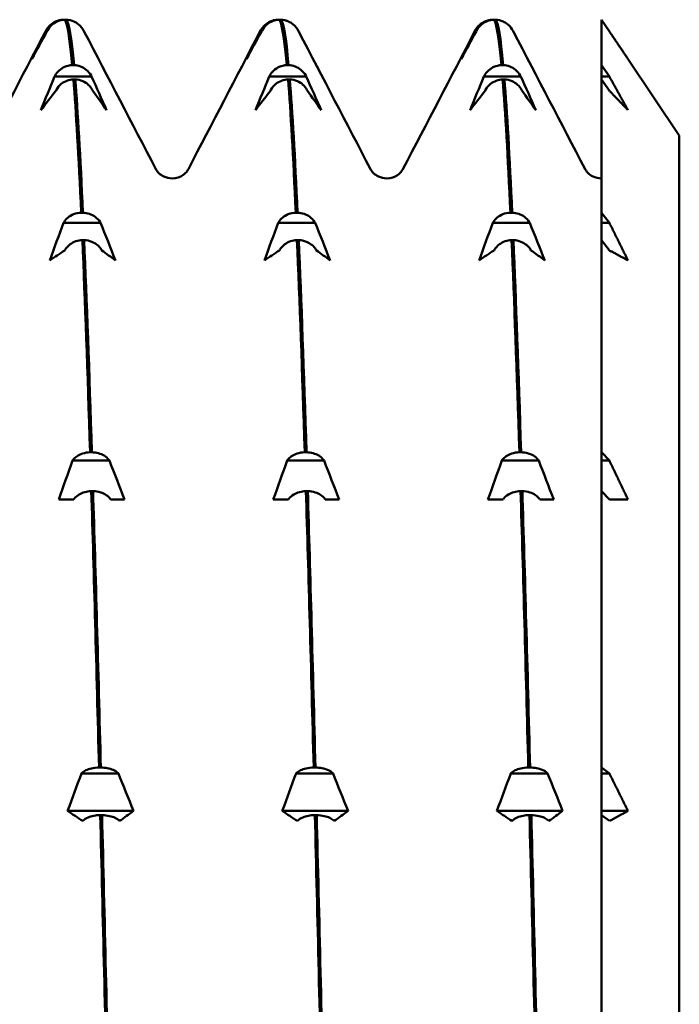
# Model space of a CAD drawing. Header units: millimetres. Extents: x 79 to 341, y 53 to 270.
# Tile 21 of 32: x 176 to 183, y 226 to 237. Entities that reach past the tile are written whole.
import ezdxf

# ---------------------------------------------------------------- set-up
doc = ezdxf.new("R2010")
doc.units = ezdxf.units.MM
doc.layers.add('Видимый контур (ГОСТ)', color=7, linetype='Continuous', lineweight=50)

msp = doc.modelspace()

# ---------------------------------------------------------------- linework, layer by layer
at = {"layer": 'Видимый контур (ГОСТ)'}
for p, q in [((176.284, 236.64), (176.297, 236.64)), ((176.316, 236.64), (176.297, 236.64)), ((178.595, 236.64), (178.608, 236.64)), ((178.628, 236.64), (178.608, 236.64)), ((180.907, 236.64), (180.92, 236.64)), ((180.939, 236.64), (180.92, 236.64)), ((182.165, 236.514), (182.08, 236.64)), ((182.08, 236.64), (182.08, 236.151)), ((176.095, 236.514), (176.1, 236.524)), ((176.108, 236.514), (176.095, 236.514)), ((176.113, 236.524), (176.108, 236.514)), ((178.406, 236.514), (178.411, 236.524)), ((178.419, 236.514), (178.406, 236.514)), ((178.425, 236.524), (178.419, 236.514)), ((180.718, 236.514), (180.723, 236.524)), ((180.731, 236.514), (180.718, 236.514)), ((180.736, 236.524), (180.731, 236.514)), ((182.918, 235.393), (182.365, 236.218)), ((176.38, 236.151), (176.4, 236.151)), ((178.692, 236.151), (178.711, 236.151)), ((181.003, 236.151), (181.022, 236.151)), ((182.08, 236.028), (182.08, 236.151)), ((182.08, 236.151), (182.165, 236.028)), ((176.191, 236.028), (176.196, 236.038)), ((176.589, 236.028), (176.191, 236.028)), ((176.413, 235.998), (176.393, 235.998)), ((176.584, 236.038), (176.589, 236.028)), ((178.503, 236.028), (178.508, 236.038)), ((178.9, 236.028), (178.503, 236.028)), ((178.724, 235.998), (178.705, 235.998)), ((178.895, 236.038), (178.9, 236.028)), ((180.814, 236.028), (180.819, 236.038)), ((181.212, 236.028), (180.814, 236.028)), ((181.036, 235.998), (181.016, 235.998)), ((181.206, 236.038), (181.212, 236.028)), ((182.165, 236.028), (182.08, 236.028)), ((182.08, 235.998), (182.08, 236.028)), ((182.165, 235.875), (182.08, 235.998)), ((182.08, 235.998), (182.08, 234.561)), ((176.21, 235.885), (176.204, 235.875)), ((176.602, 235.875), (176.597, 235.885)), ((178.521, 235.885), (178.516, 235.875)), ((178.913, 235.875), (178.908, 235.885)), ((180.832, 235.885), (180.827, 235.875)), ((181.225, 235.875), (181.219, 235.885)), ((182.918, 235.393), (182.918, 204.643)), ((182.079, 234.931), (182.08, 234.931)), ((176.477, 234.561), (176.496, 234.561)), ((178.788, 234.561), (178.807, 234.561)), ((181.099, 234.561), (181.119, 234.561)), ((182.08, 234.452), (182.08, 234.561)), ((182.08, 234.561), (182.165, 234.452)), ((176.287, 234.452), (176.293, 234.46)), ((176.685, 234.452), (176.287, 234.452)), ((176.68, 234.46), (176.685, 234.452)), ((178.599, 234.452), (178.604, 234.46)), ((178.996, 234.452), (178.599, 234.452)), ((178.991, 234.46), (178.996, 234.452)), ((180.91, 234.452), (180.915, 234.46)), ((181.308, 234.452), (180.91, 234.452)), ((181.303, 234.46), (181.308, 234.452)), ((182.165, 234.452), (182.08, 234.452)), ((182.08, 234.266), (182.08, 234.452)), ((176.306, 234.165), (176.301, 234.156)), ((176.509, 234.266), (176.49, 234.266)), ((176.698, 234.156), (176.693, 234.165)), ((178.617, 234.165), (178.612, 234.156)), ((178.82, 234.266), (178.801, 234.266)), ((179.01, 234.156), (179.004, 234.165)), ((180.929, 234.165), (180.923, 234.156)), ((181.132, 234.266), (181.112, 234.266)), ((181.321, 234.156), (181.316, 234.165)), ((182.165, 234.156), (182.08, 234.266)), ((182.08, 234.266), (182.08, 231.981)), ((176.573, 231.981), (176.592, 231.981)), ((178.884, 231.981), (178.904, 231.981)), ((181.196, 231.981), (181.215, 231.981)), ((182.08, 231.891), (182.08, 231.981)), ((182.08, 231.981), (182.165, 231.891)), ((176.384, 231.891), (176.389, 231.899)), ((176.781, 231.891), (176.384, 231.891)), ((176.776, 231.899), (176.781, 231.891)), ((178.695, 231.891), (178.7, 231.899)), ((179.093, 231.891), (178.695, 231.891)), ((179.088, 231.899), (179.093, 231.891)), ((181.007, 231.891), (181.012, 231.899)), ((181.404, 231.891), (181.007, 231.891)), ((181.399, 231.899), (181.404, 231.891)), ((182.165, 231.891), (182.08, 231.891)), ((182.08, 231.563), (182.08, 231.891)), ((176.605, 231.563), (176.586, 231.563)), ((178.917, 231.563), (178.897, 231.563)), ((181.228, 231.563), (181.209, 231.563)), ((182.165, 231.473), (182.08, 231.563)), ((182.08, 231.563), (182.08, 228.585)), ((176.397, 231.473), (176.235, 231.473)), ((176.402, 231.48), (176.397, 231.473)), ((176.795, 231.473), (176.789, 231.48)), ((176.943, 231.473), (176.795, 231.473)), ((178.708, 231.473), (178.546, 231.473)), ((178.714, 231.48), (178.708, 231.473)), ((179.106, 231.473), (179.101, 231.48)), ((179.255, 231.473), (179.106, 231.473)), ((181.02, 231.473), (180.858, 231.473)), ((181.025, 231.48), (181.02, 231.473)), ((181.417, 231.473), (181.412, 231.48)), ((181.566, 231.473), (181.417, 231.473)), ((176.669, 228.585), (176.689, 228.585)), ((178.981, 228.585), (179, 228.585)), ((181.292, 228.585), (181.311, 228.585)), ((182.08, 228.522), (182.08, 228.585)), ((182.08, 228.585), (182.165, 228.522)), ((176.48, 228.522), (176.485, 228.527)), ((176.878, 228.522), (176.48, 228.522)), ((176.872, 228.527), (176.878, 228.522)), ((178.791, 228.522), (178.797, 228.527)), ((179.189, 228.522), (178.791, 228.522)), ((179.184, 228.527), (179.189, 228.522)), ((181.103, 228.522), (181.108, 228.527)), ((181.5, 228.522), (181.103, 228.522)), ((181.495, 228.527), (181.5, 228.522)), ((182.165, 228.522), (182.08, 228.522)), ((182.08, 228.118), (182.08, 228.522)), ((177.04, 228.118), (176.331, 228.118)), ((179.351, 228.118), (178.643, 228.118)), ((181.662, 228.118), (180.954, 228.118)), ((182.08, 228.073), (182.08, 228.118)), ((182.365, 228.118), (182.08, 228.118)), ((176.498, 228.015), (176.493, 228.01)), ((176.702, 228.073), (176.682, 228.073)), ((176.891, 228.01), (176.886, 228.015)), ((178.81, 228.015), (178.805, 228.01)), ((179.013, 228.073), (178.994, 228.073)), ((179.202, 228.01), (179.197, 228.015)), ((181.121, 228.015), (181.116, 228.01)), ((181.325, 228.073), (181.305, 228.073)), ((181.514, 228.01), (181.508, 228.015)), ((182.165, 228.01), (182.08, 228.073)), ((182.08, 228.073), (182.08, 224.606))]:
    msp.add_line(p, q, dxfattribs=at)
for points, knots in [([(176.1, 236.524), (176.111, 236.545), (176.126, 236.564), (176.16, 236.597), (176.18, 236.611), (176.228, 236.633), (176.256, 236.639), (176.284, 236.64)], [-0.02287204, -0.02287204, -0.02287204, -0.02287204, -0.01567294, -0.01567294, -0.00847425, -0.00847425, 0, 0, 0, 0]), ([(176.297, 236.64), (176.273, 236.64), (176.249, 236.635), (176.205, 236.617), (176.184, 236.605), (176.144, 236.571), (176.126, 236.549), (176.113, 236.524)], [-0.02286575, -0.02286575, -0.02286575, -0.02286575, -0.01566856, -0.01566856, -0.00847177, -0.00847177, 0, 0, 0, 0]), ([(176.444, 236.593), (176.43, 236.604), (176.415, 236.614), (176.372, 236.633), (176.345, 236.639), (176.316, 236.64)], [-0.01387742, -0.01387742, -0.01387742, -0.01387742, -0.00847425, -0.00847425, 0, 0, 0, 0]), ([(178.411, 236.524), (178.423, 236.545), (178.437, 236.564), (178.472, 236.597), (178.492, 236.611), (178.539, 236.633), (178.567, 236.639), (178.595, 236.64)], [-0.02287204, -0.02287204, -0.02287204, -0.02287204, -0.01567294, -0.01567294, -0.00847425, -0.00847425, 0, 0, 0, 0]), ([(178.608, 236.64), (178.584, 236.64), (178.561, 236.635), (178.516, 236.617), (178.495, 236.605), (178.455, 236.571), (178.438, 236.549), (178.425, 236.524)], [-0.02286575, -0.02286575, -0.02286575, -0.02286575, -0.01566856, -0.01566856, -0.00847177, -0.00847177, 0, 0, 0, 0]), ([(178.755, 236.593), (178.741, 236.604), (178.726, 236.614), (178.684, 236.633), (178.656, 236.639), (178.628, 236.64)], [-0.01387742, -0.01387742, -0.01387742, -0.01387742, -0.00847425, -0.00847425, 0, 0, 0, 0]), ([(180.723, 236.524), (180.734, 236.545), (180.748, 236.564), (180.783, 236.597), (180.803, 236.611), (180.851, 236.633), (180.879, 236.639), (180.907, 236.64)], [-0.02287204, -0.02287204, -0.02287204, -0.02287204, -0.01567294, -0.01567294, -0.00847425, -0.00847425, 0, 0, 0, 0]), ([(180.92, 236.64), (180.896, 236.64), (180.872, 236.635), (180.828, 236.617), (180.807, 236.605), (180.767, 236.571), (180.749, 236.549), (180.736, 236.524)], [-0.02286575, -0.02286575, -0.02286575, -0.02286575, -0.01566856, -0.01566856, -0.00847177, -0.00847177, 0, 0, 0, 0]), ([(181.067, 236.593), (181.053, 236.604), (181.037, 236.614), (180.995, 236.633), (180.967, 236.639), (180.939, 236.64)], [-0.01387742, -0.01387742, -0.01387742, -0.01387742, -0.00847425, -0.00847425, 0, 0, 0, 0]), ([(176.444, 236.593), (176.477, 236.566), (176.492, 236.542), (176.505, 236.519), (176.508, 236.515), (176.51, 236.511)], [0, 0, 0, 0, 0.03497996, 0.03497996, 0.04236746, 0.04236746, 0.04236746, 0.04236746]), ([(178.755, 236.593), (178.788, 236.566), (178.803, 236.542), (178.817, 236.519), (178.819, 236.515), (178.821, 236.511)], [0, 0, 0, 0, 0.03497996, 0.03497996, 0.04236746, 0.04236746, 0.04236746, 0.04236746]), ([(181.067, 236.593), (181.099, 236.566), (181.115, 236.542), (181.128, 236.519), (181.13, 236.515), (181.132, 236.511)], [0, 0, 0, 0, 0.03497996, 0.03497996, 0.04236746, 0.04236746, 0.04236746, 0.04236746]), ([(176.196, 236.038), (176.207, 236.059), (176.222, 236.077), (176.257, 236.109), (176.277, 236.122), (176.324, 236.143), (176.352, 236.15), (176.38, 236.151)], [-0.02287204, -0.02287204, -0.02287204, -0.02287204, -0.01567294, -0.01567294, -0.00847425, -0.00847425, 0, 0, 0, 0]), ([(176.4, 236.151), (176.424, 236.15), (176.447, 236.145), (176.492, 236.128), (176.513, 236.116), (176.553, 236.084), (176.57, 236.062), (176.584, 236.038)], [-0.02286575, -0.02286575, -0.02286575, -0.02286575, -0.01566856, -0.01566856, -0.00847177, -0.00847177, 0, 0, 0, 0]), ([(178.508, 236.038), (178.519, 236.059), (178.533, 236.077), (178.568, 236.109), (178.588, 236.122), (178.636, 236.143), (178.663, 236.15), (178.692, 236.151)], [-0.02287204, -0.02287204, -0.02287204, -0.02287204, -0.01567294, -0.01567294, -0.00847425, -0.00847425, 0, 0, 0, 0]), ([(178.711, 236.151), (178.735, 236.15), (178.759, 236.145), (178.803, 236.128), (178.824, 236.116), (178.864, 236.084), (178.882, 236.062), (178.895, 236.038)], [-0.02286575, -0.02286575, -0.02286575, -0.02286575, -0.01566856, -0.01566856, -0.00847177, -0.00847177, 0, 0, 0, 0]), ([(180.819, 236.038), (180.83, 236.059), (180.845, 236.077), (180.88, 236.109), (180.9, 236.122), (180.947, 236.143), (180.975, 236.15), (181.003, 236.151)], [-0.02287204, -0.02287204, -0.02287204, -0.02287204, -0.01567294, -0.01567294, -0.00847425, -0.00847425, 0, 0, 0, 0]), ([(181.022, 236.151), (181.046, 236.15), (181.07, 236.145), (181.115, 236.128), (181.136, 236.116), (181.175, 236.084), (181.193, 236.062), (181.206, 236.038)], [-0.02286575, -0.02286575, -0.02286575, -0.02286575, -0.01566856, -0.01566856, -0.00847177, -0.00847177, 0, 0, 0, 0]), ([(176.393, 235.998), (176.369, 235.997), (176.346, 235.992), (176.301, 235.975), (176.28, 235.963), (176.24, 235.931), (176.223, 235.909), (176.21, 235.885)], [-0.02286575, -0.02286575, -0.02286575, -0.02286575, -0.01566856, -0.01566856, -0.00847177, -0.00847177, 0, 0, 0, 0]), ([(176.597, 235.885), (176.586, 235.905), (176.571, 235.924), (176.536, 235.956), (176.516, 235.969), (176.469, 235.99), (176.441, 235.996), (176.413, 235.998)], [-0.02287204, -0.02287204, -0.02287204, -0.02287204, -0.01567294, -0.01567294, -0.00847425, -0.00847425, 0, 0, 0, 0]), ([(178.705, 235.998), (178.681, 235.997), (178.657, 235.992), (178.612, 235.975), (178.592, 235.963), (178.552, 235.931), (178.534, 235.909), (178.521, 235.885)], [-0.02286575, -0.02286575, -0.02286575, -0.02286575, -0.01566856, -0.01566856, -0.00847177, -0.00847177, 0, 0, 0, 0]), ([(178.908, 235.885), (178.897, 235.905), (178.882, 235.924), (178.848, 235.956), (178.828, 235.969), (178.78, 235.99), (178.752, 235.996), (178.724, 235.998)], [-0.02287204, -0.02287204, -0.02287204, -0.02287204, -0.01567294, -0.01567294, -0.00847425, -0.00847425, 0, 0, 0, 0]), ([(181.016, 235.998), (180.992, 235.997), (180.969, 235.992), (180.924, 235.975), (180.903, 235.963), (180.863, 235.931), (180.845, 235.909), (180.832, 235.885)], [-0.02286575, -0.02286575, -0.02286575, -0.02286575, -0.01566856, -0.01566856, -0.00847177, -0.00847177, 0, 0, 0, 0]), ([(181.219, 235.885), (181.208, 235.905), (181.194, 235.924), (181.159, 235.956), (181.139, 235.969), (181.092, 235.99), (181.064, 235.996), (181.036, 235.998)], [-0.02287204, -0.02287204, -0.02287204, -0.02287204, -0.01567294, -0.01567294, -0.00847425, -0.00847425, 0, 0, 0, 0]), ([(177.281, 235.031), (177.285, 235.024), (177.292, 235.009), (177.327, 234.976), (177.344, 234.962), (177.392, 234.939), (177.424, 234.931), (177.456, 234.931)], [0, 0, 0, 0, 0.03595059, 0.03595059, 0.0548056, 0.0548056, 0.07436259, 0.07436259, 0.07436259, 0.07436259]), ([(177.456, 234.931), (177.502, 234.931), (177.545, 234.948), (177.595, 234.982), (177.608, 234.998), (177.625, 235.019), (177.629, 235.027), (177.631, 235.031)], [0, 0, 0, 0, 0.02780266, 0.02780266, 0.05196062, 0.05196062, 0.07433052, 0.07433052, 0.07433052, 0.07433052]), ([(179.592, 235.031), (179.596, 235.024), (179.603, 235.009), (179.638, 234.976), (179.656, 234.962), (179.704, 234.939), (179.735, 234.931), (179.767, 234.931)], [0, 0, 0, 0, 0.03595059, 0.03595059, 0.0548056, 0.0548056, 0.07436259, 0.07436259, 0.07436259, 0.07436259]), ([(179.767, 234.931), (179.813, 234.931), (179.856, 234.948), (179.906, 234.982), (179.92, 234.998), (179.936, 235.019), (179.94, 235.027), (179.942, 235.031)], [0, 0, 0, 0, 0.02780266, 0.02780266, 0.05196062, 0.05196062, 0.07433052, 0.07433052, 0.07433052, 0.07433052]), ([(181.904, 235.031), (181.908, 235.024), (181.915, 235.009), (181.95, 234.976), (181.967, 234.962), (182.015, 234.939), (182.047, 234.931), (182.079, 234.931)], [0, 0, 0, 0, 0.03595059, 0.03595059, 0.0548056, 0.0548056, 0.07436259, 0.07436259, 0.07436259, 0.07436259]), ([(176.293, 234.46), (176.304, 234.479), (176.318, 234.496), (176.353, 234.524), (176.373, 234.536), (176.421, 234.555), (176.448, 234.56), (176.477, 234.561)], [-0.02287204, -0.02287204, -0.02287204, -0.02287204, -0.01567294, -0.01567294, -0.00847425, -0.00847425, 0, 0, 0, 0]), ([(176.496, 234.561), (176.52, 234.561), (176.544, 234.556), (176.588, 234.541), (176.609, 234.531), (176.649, 234.501), (176.667, 234.482), (176.68, 234.46)], [-0.02286575, -0.02286575, -0.02286575, -0.02286575, -0.01566856, -0.01566856, -0.00847177, -0.00847177, 0, 0, 0, 0]), ([(178.604, 234.46), (178.615, 234.479), (178.63, 234.496), (178.664, 234.524), (178.685, 234.536), (178.732, 234.555), (178.76, 234.56), (178.788, 234.561)], [-0.02287204, -0.02287204, -0.02287204, -0.02287204, -0.01567294, -0.01567294, -0.00847425, -0.00847425, 0, 0, 0, 0]), ([(178.807, 234.561), (178.831, 234.561), (178.855, 234.556), (178.9, 234.541), (178.921, 234.531), (178.96, 234.501), (178.978, 234.482), (178.991, 234.46)], [-0.02286575, -0.02286575, -0.02286575, -0.02286575, -0.01566856, -0.01566856, -0.00847177, -0.00847177, 0, 0, 0, 0]), ([(180.915, 234.46), (180.927, 234.479), (180.941, 234.496), (180.976, 234.524), (180.996, 234.536), (181.043, 234.555), (181.071, 234.56), (181.099, 234.561)], [-0.02287204, -0.02287204, -0.02287204, -0.02287204, -0.01567294, -0.01567294, -0.00847425, -0.00847425, 0, 0, 0, 0]), ([(181.119, 234.561), (181.143, 234.561), (181.166, 234.556), (181.211, 234.541), (181.232, 234.531), (181.272, 234.501), (181.29, 234.482), (181.303, 234.46)], [-0.02286575, -0.02286575, -0.02286575, -0.02286575, -0.01566856, -0.01566856, -0.00847177, -0.00847177, 0, 0, 0, 0]), ([(176.49, 234.266), (176.466, 234.265), (176.442, 234.261), (176.397, 234.246), (176.377, 234.235), (176.337, 234.206), (176.319, 234.186), (176.306, 234.165)], [-0.02286575, -0.02286575, -0.02286575, -0.02286575, -0.01566856, -0.01566856, -0.00847177, -0.00847177, 0, 0, 0, 0]), ([(176.693, 234.165), (176.682, 234.183), (176.667, 234.2), (176.633, 234.228), (176.613, 234.24), (176.565, 234.259), (176.537, 234.265), (176.509, 234.266)], [-0.02287204, -0.02287204, -0.02287204, -0.02287204, -0.01567294, -0.01567294, -0.00847425, -0.00847425, 0, 0, 0, 0]), ([(178.801, 234.266), (178.777, 234.265), (178.753, 234.261), (178.709, 234.246), (178.688, 234.235), (178.648, 234.206), (178.63, 234.186), (178.617, 234.165)], [-0.02286575, -0.02286575, -0.02286575, -0.02286575, -0.01566856, -0.01566856, -0.00847177, -0.00847177, 0, 0, 0, 0]), ([(179.004, 234.165), (178.993, 234.183), (178.979, 234.2), (178.944, 234.228), (178.924, 234.24), (178.876, 234.259), (178.849, 234.265), (178.82, 234.266)], [-0.02287204, -0.02287204, -0.02287204, -0.02287204, -0.01567294, -0.01567294, -0.00847425, -0.00847425, 0, 0, 0, 0]), ([(181.112, 234.266), (181.088, 234.265), (181.065, 234.261), (181.02, 234.246), (180.999, 234.235), (180.959, 234.206), (180.942, 234.186), (180.929, 234.165)], [-0.02286575, -0.02286575, -0.02286575, -0.02286575, -0.01566856, -0.01566856, -0.00847177, -0.00847177, 0, 0, 0, 0]), ([(181.316, 234.165), (181.305, 234.183), (181.29, 234.2), (181.255, 234.228), (181.235, 234.24), (181.188, 234.259), (181.16, 234.265), (181.132, 234.266)], [-0.02287204, -0.02287204, -0.02287204, -0.02287204, -0.01567294, -0.01567294, -0.00847425, -0.00847425, 0, 0, 0, 0]), ([(176.389, 231.899), (176.4, 231.914), (176.415, 231.927), (176.449, 231.951), (176.469, 231.96), (176.517, 231.976), (176.545, 231.98), (176.573, 231.981)], [-0.02287204, -0.02287204, -0.02287204, -0.02287204, -0.01567294, -0.01567294, -0.00847425, -0.00847425, 0, 0, 0, 0]), ([(176.592, 231.981), (176.616, 231.98), (176.64, 231.977), (176.685, 231.965), (176.705, 231.956), (176.745, 231.932), (176.763, 231.916), (176.776, 231.899)], [-0.02286575, -0.02286575, -0.02286575, -0.02286575, -0.01566856, -0.01566856, -0.00847177, -0.00847177, 0, 0, 0, 0]), ([(178.7, 231.899), (178.711, 231.914), (178.726, 231.927), (178.761, 231.951), (178.781, 231.96), (178.828, 231.976), (178.856, 231.98), (178.884, 231.981)], [-0.02287204, -0.02287204, -0.02287204, -0.02287204, -0.01567294, -0.01567294, -0.00847425, -0.00847425, 0, 0, 0, 0]), ([(178.904, 231.981), (178.928, 231.98), (178.951, 231.977), (178.996, 231.965), (179.017, 231.956), (179.057, 231.932), (179.075, 231.916), (179.088, 231.899)], [-0.02286575, -0.02286575, -0.02286575, -0.02286575, -0.01566856, -0.01566856, -0.00847177, -0.00847177, 0, 0, 0, 0]), ([(181.012, 231.899), (181.023, 231.914), (181.037, 231.927), (181.072, 231.951), (181.092, 231.96), (181.14, 231.976), (181.167, 231.98), (181.196, 231.981)], [-0.02287204, -0.02287204, -0.02287204, -0.02287204, -0.01567294, -0.01567294, -0.00847425, -0.00847425, 0, 0, 0, 0]), ([(181.215, 231.981), (181.239, 231.98), (181.263, 231.977), (181.307, 231.965), (181.328, 231.956), (181.368, 231.932), (181.386, 231.916), (181.399, 231.899)], [-0.02286575, -0.02286575, -0.02286575, -0.02286575, -0.01566856, -0.01566856, -0.00847177, -0.00847177, 0, 0, 0, 0]), ([(176.586, 231.563), (176.562, 231.562), (176.538, 231.559), (176.494, 231.546), (176.473, 231.538), (176.433, 231.514), (176.415, 231.498), (176.402, 231.48)], [-0.02286575, -0.02286575, -0.02286575, -0.02286575, -0.01566856, -0.01566856, -0.00847177, -0.00847177, 0, 0, 0, 0]), ([(176.789, 231.48), (176.778, 231.495), (176.764, 231.509), (176.729, 231.532), (176.709, 231.542), (176.661, 231.557), (176.634, 231.562), (176.605, 231.563)], [-0.02287204, -0.02287204, -0.02287204, -0.02287204, -0.01567294, -0.01567294, -0.00847425, -0.00847425, 0, 0, 0, 0]), ([(178.897, 231.563), (178.873, 231.562), (178.85, 231.559), (178.805, 231.546), (178.784, 231.538), (178.744, 231.514), (178.727, 231.498), (178.714, 231.48)], [-0.02286575, -0.02286575, -0.02286575, -0.02286575, -0.01566856, -0.01566856, -0.00847177, -0.00847177, 0, 0, 0, 0]), ([(179.101, 231.48), (179.09, 231.495), (179.075, 231.509), (179.04, 231.532), (179.02, 231.542), (178.973, 231.557), (178.945, 231.562), (178.917, 231.563)], [-0.02287204, -0.02287204, -0.02287204, -0.02287204, -0.01567294, -0.01567294, -0.00847425, -0.00847425, 0, 0, 0, 0]), ([(181.209, 231.563), (181.185, 231.562), (181.161, 231.559), (181.116, 231.546), (181.096, 231.538), (181.056, 231.514), (181.038, 231.498), (181.025, 231.48)], [-0.02286575, -0.02286575, -0.02286575, -0.02286575, -0.01566856, -0.01566856, -0.00847177, -0.00847177, 0, 0, 0, 0]), ([(181.412, 231.48), (181.401, 231.495), (181.386, 231.509), (181.352, 231.532), (181.332, 231.542), (181.284, 231.557), (181.256, 231.562), (181.228, 231.563)], [-0.02287204, -0.02287204, -0.02287204, -0.02287204, -0.01567294, -0.01567294, -0.00847425, -0.00847425, 0, 0, 0, 0]), ([(176.485, 228.527), (176.496, 228.538), (176.511, 228.547), (176.546, 228.564), (176.566, 228.571), (176.613, 228.582), (176.641, 228.585), (176.669, 228.585)], [-0.02287204, -0.02287204, -0.02287204, -0.02287204, -0.01567294, -0.01567294, -0.00847425, -0.00847425, 0, 0, 0, 0]), ([(176.689, 228.585), (176.713, 228.585), (176.736, 228.582), (176.781, 228.574), (176.802, 228.568), (176.842, 228.551), (176.859, 228.54), (176.872, 228.527)], [-0.02286575, -0.02286575, -0.02286575, -0.02286575, -0.01566856, -0.01566856, -0.00847177, -0.00847177, 0, 0, 0, 0]), ([(178.797, 228.527), (178.808, 228.538), (178.822, 228.547), (178.857, 228.564), (178.877, 228.571), (178.925, 228.582), (178.952, 228.585), (178.981, 228.585)], [-0.02287204, -0.02287204, -0.02287204, -0.02287204, -0.01567294, -0.01567294, -0.00847425, -0.00847425, 0, 0, 0, 0]), ([(179, 228.585), (179.024, 228.585), (179.048, 228.582), (179.092, 228.574), (179.113, 228.568), (179.153, 228.551), (179.171, 228.54), (179.184, 228.527)], [-0.02286575, -0.02286575, -0.02286575, -0.02286575, -0.01566856, -0.01566856, -0.00847177, -0.00847177, 0, 0, 0, 0]), ([(181.108, 228.527), (181.119, 228.538), (181.134, 228.547), (181.169, 228.564), (181.189, 228.571), (181.236, 228.582), (181.264, 228.585), (181.292, 228.585)], [-0.02287204, -0.02287204, -0.02287204, -0.02287204, -0.01567294, -0.01567294, -0.00847425, -0.00847425, 0, 0, 0, 0]), ([(181.311, 228.585), (181.335, 228.585), (181.359, 228.582), (181.404, 228.574), (181.425, 228.568), (181.464, 228.551), (181.482, 228.54), (181.495, 228.527)], [-0.02286575, -0.02286575, -0.02286575, -0.02286575, -0.01566856, -0.01566856, -0.00847177, -0.00847177, 0, 0, 0, 0]), ([(176.682, 228.073), (176.658, 228.073), (176.635, 228.07), (176.59, 228.062), (176.569, 228.055), (176.529, 228.039), (176.511, 228.027), (176.498, 228.015)], [-0.02286575, -0.02286575, -0.02286575, -0.02286575, -0.01566856, -0.01566856, -0.00847177, -0.00847177, 0, 0, 0, 0]), ([(176.886, 228.015), (176.875, 228.026), (176.86, 228.035), (176.825, 228.052), (176.805, 228.058), (176.758, 228.069), (176.73, 228.073), (176.702, 228.073)], [-0.02287204, -0.02287204, -0.02287204, -0.02287204, -0.01567294, -0.01567294, -0.00847425, -0.00847425, 0, 0, 0, 0]), ([(178.994, 228.073), (178.97, 228.073), (178.946, 228.07), (178.901, 228.062), (178.881, 228.055), (178.841, 228.039), (178.823, 228.027), (178.81, 228.015)], [-0.02286575, -0.02286575, -0.02286575, -0.02286575, -0.01566856, -0.01566856, -0.00847177, -0.00847177, 0, 0, 0, 0]), ([(179.197, 228.015), (179.186, 228.026), (179.171, 228.035), (179.137, 228.052), (179.117, 228.058), (179.069, 228.069), (179.041, 228.073), (179.013, 228.073)], [-0.02287204, -0.02287204, -0.02287204, -0.02287204, -0.01567294, -0.01567294, -0.00847425, -0.00847425, 0, 0, 0, 0]), ([(181.305, 228.073), (181.281, 228.073), (181.257, 228.07), (181.213, 228.062), (181.192, 228.055), (181.152, 228.039), (181.134, 228.027), (181.121, 228.015)], [-0.02286575, -0.02286575, -0.02286575, -0.02286575, -0.01566856, -0.01566856, -0.00847177, -0.00847177, 0, 0, 0, 0]), ([(181.508, 228.015), (181.497, 228.026), (181.483, 228.035), (181.448, 228.052), (181.428, 228.058), (181.38, 228.069), (181.353, 228.073), (181.325, 228.073)], [-0.02287204, -0.02287204, -0.02287204, -0.02287204, -0.01567294, -0.01567294, -0.00847425, -0.00847425, 0, 0, 0, 0])]:
    msp.add_open_spline(points, degree=3, knots=knots, dxfattribs=at)
for points in [[(176.297, 236.64), (176.325, 236.618), (176.353, 236.453), (176.38, 236.151)], [(176.4, 236.151), (176.372, 236.453), (176.344, 236.618), (176.316, 236.64)], [(178.608, 236.64), (178.636, 236.618), (178.664, 236.453), (178.692, 236.151)], [(178.711, 236.151), (178.683, 236.453), (178.656, 236.618), (178.628, 236.64)], [(180.92, 236.64), (180.948, 236.618), (180.975, 236.453), (181.003, 236.151)], [(181.022, 236.151), (180.995, 236.453), (180.967, 236.618), (180.939, 236.64)], [(175.32, 235.031), (175.577, 235.525), (175.834, 236.018), (176.091, 236.511)], [(176.108, 236.514), (176.054, 236.415), (176, 236.317), (175.946, 236.218)], [(175.946, 236.218), (175.995, 236.317), (176.045, 236.415), (176.095, 236.514)], [(176.091, 236.511), (176.102, 236.533), (176.117, 236.561), (176.157, 236.593)], [(176.51, 236.511), (176.767, 236.018), (177.024, 235.525), (177.281, 235.031)], [(177.631, 235.031), (177.888, 235.525), (178.145, 236.018), (178.402, 236.511)], [(178.419, 236.514), (178.365, 236.415), (178.311, 236.317), (178.257, 236.218)], [(178.257, 236.218), (178.307, 236.317), (178.356, 236.415), (178.406, 236.514)], [(178.402, 236.511), (178.414, 236.533), (178.428, 236.561), (178.468, 236.593)], [(178.821, 236.511), (179.078, 236.018), (179.335, 235.525), (179.592, 235.031)], [(179.942, 235.031), (180.2, 235.525), (180.457, 236.018), (180.714, 236.511)], [(180.731, 236.514), (180.677, 236.415), (180.623, 236.317), (180.569, 236.218)], [(180.569, 236.218), (180.618, 236.317), (180.668, 236.415), (180.718, 236.514)], [(180.714, 236.511), (180.725, 236.533), (180.74, 236.561), (180.779, 236.593)], [(181.132, 236.511), (181.389, 236.018), (181.646, 235.525), (181.904, 235.031)], [(176.042, 235.666), (176.092, 235.787), (176.141, 235.908), (176.191, 236.028)], [(176.393, 235.998), (176.421, 235.652), (176.449, 235.169), (176.477, 234.561)], [(176.496, 234.561), (176.468, 235.169), (176.441, 235.652), (176.413, 235.998)], [(176.589, 236.028), (176.643, 235.908), (176.697, 235.787), (176.751, 235.666)], [(178.354, 235.666), (178.403, 235.787), (178.453, 235.908), (178.503, 236.028)], [(178.705, 235.998), (178.733, 235.652), (178.76, 235.169), (178.788, 234.561)], [(178.807, 234.561), (178.78, 235.169), (178.752, 235.652), (178.724, 235.998)], [(178.9, 236.028), (178.954, 235.908), (179.008, 235.787), (179.062, 235.666)], [(180.665, 235.666), (180.714, 235.787), (180.764, 235.908), (180.814, 236.028)], [(181.016, 235.998), (181.044, 235.652), (181.072, 235.169), (181.099, 234.561)], [(181.119, 234.561), (181.091, 235.169), (181.063, 235.652), (181.036, 235.998)], [(181.212, 236.028), (181.266, 235.908), (181.32, 235.787), (181.373, 235.666)], [(176.204, 235.875), (176.15, 235.806), (176.096, 235.736), (176.042, 235.666)], [(176.751, 235.666), (176.702, 235.736), (176.652, 235.806), (176.602, 235.875)], [(178.516, 235.875), (178.461, 235.806), (178.407, 235.736), (178.354, 235.666)], [(179.062, 235.666), (179.013, 235.736), (178.963, 235.806), (178.913, 235.875)], [(180.827, 235.875), (180.773, 235.806), (180.719, 235.736), (180.665, 235.666)], [(181.373, 235.666), (181.324, 235.736), (181.275, 235.806), (181.225, 235.875)], [(176.139, 234.048), (176.188, 234.183), (176.237, 234.317), (176.287, 234.452)], [(176.685, 234.452), (176.739, 234.317), (176.793, 234.183), (176.847, 234.048)], [(178.45, 234.048), (178.499, 234.183), (178.549, 234.317), (178.599, 234.452)], [(178.996, 234.452), (179.051, 234.317), (179.105, 234.183), (179.158, 234.048)], [(180.762, 234.048), (180.811, 234.183), (180.86, 234.317), (180.91, 234.452)], [(181.308, 234.452), (181.362, 234.317), (181.416, 234.183), (181.47, 234.048)], [(176.49, 234.266), (176.517, 233.62), (176.545, 232.852), (176.573, 231.981)], [(176.592, 231.981), (176.565, 232.852), (176.537, 233.62), (176.509, 234.266)], [(178.801, 234.266), (178.829, 233.62), (178.857, 232.852), (178.884, 231.981)], [(178.904, 231.981), (178.876, 232.852), (178.848, 233.62), (178.82, 234.266)], [(181.112, 234.266), (181.14, 233.62), (181.168, 232.852), (181.196, 231.981)], [(181.215, 231.981), (181.187, 232.852), (181.16, 233.62), (181.132, 234.266)], [(176.301, 234.156), (176.246, 234.12), (176.192, 234.084), (176.139, 234.048)], [(176.847, 234.048), (176.798, 234.084), (176.748, 234.12), (176.698, 234.156)], [(178.612, 234.156), (178.558, 234.12), (178.504, 234.084), (178.45, 234.048)], [(179.158, 234.048), (179.109, 234.084), (179.06, 234.12), (179.01, 234.156)], [(180.923, 234.156), (180.869, 234.12), (180.815, 234.084), (180.762, 234.048)], [(181.47, 234.048), (181.421, 234.084), (181.371, 234.12), (181.321, 234.156)], [(176.235, 231.473), (176.284, 231.613), (176.334, 231.752), (176.384, 231.891)], [(176.781, 231.891), (176.836, 231.752), (176.89, 231.613), (176.943, 231.473)], [(178.546, 231.473), (178.596, 231.613), (178.645, 231.752), (178.695, 231.891)], [(179.093, 231.891), (179.147, 231.752), (179.201, 231.613), (179.255, 231.473)], [(180.858, 231.473), (180.907, 231.613), (180.957, 231.752), (181.007, 231.891)], [(181.404, 231.891), (181.458, 231.752), (181.512, 231.613), (181.566, 231.473)], [(176.586, 231.563), (176.614, 230.661), (176.641, 229.66), (176.669, 228.585)], [(176.689, 228.585), (176.661, 229.66), (176.633, 230.661), (176.605, 231.563)], [(178.897, 231.563), (178.925, 230.661), (178.953, 229.66), (178.981, 228.585)], [(179, 228.585), (178.972, 229.66), (178.945, 230.661), (178.917, 231.563)], [(181.209, 231.563), (181.237, 230.661), (181.264, 229.66), (181.292, 228.585)], [(181.311, 228.585), (181.284, 229.66), (181.256, 230.661), (181.228, 231.563)], [(176.331, 228.118), (176.38, 228.253), (176.43, 228.388), (176.48, 228.522)], [(176.878, 228.522), (176.932, 228.388), (176.986, 228.253), (177.04, 228.118)], [(178.643, 228.118), (178.692, 228.253), (178.741, 228.388), (178.791, 228.522)], [(179.189, 228.522), (179.243, 228.388), (179.297, 228.253), (179.351, 228.118)], [(180.954, 228.118), (181.003, 228.253), (181.053, 228.388), (181.103, 228.522)], [(181.5, 228.522), (181.555, 228.388), (181.609, 228.253), (181.662, 228.118)], [(176.493, 228.01), (176.439, 228.046), (176.385, 228.082), (176.331, 228.118)], [(177.04, 228.118), (176.99, 228.082), (176.941, 228.046), (176.891, 228.01)], [(178.805, 228.01), (178.75, 228.046), (178.696, 228.082), (178.643, 228.118)], [(179.351, 228.118), (179.302, 228.082), (179.252, 228.046), (179.202, 228.01)], [(181.116, 228.01), (181.062, 228.046), (181.008, 228.082), (180.954, 228.118)], [(181.662, 228.118), (181.613, 228.082), (181.564, 228.046), (181.514, 228.01)], [(176.682, 228.073), (176.71, 226.977), (176.738, 225.811), (176.766, 224.606)], [(176.785, 224.606), (176.757, 225.811), (176.729, 226.977), (176.702, 228.073)], [(178.994, 228.073), (179.021, 226.977), (179.049, 225.811), (179.077, 224.606)], [(179.096, 224.606), (179.069, 225.811), (179.041, 226.977), (179.013, 228.073)], [(181.305, 228.073), (181.333, 226.977), (181.361, 225.811), (181.388, 224.606)], [(181.408, 224.606), (181.38, 225.811), (181.352, 226.977), (181.325, 228.073)]]:
    msp.add_open_spline(points, degree=3, dxfattribs=at)
for points, weights in [([(182.365, 236.218), (182.267, 236.365), (182.165, 236.514)], [1.0006876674, 1.00056011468, 1.00026890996]), ([(182.165, 236.028), (182.267, 235.846), (182.365, 235.666)], [1.00026890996, 1.00056011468, 1.0006876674]), ([(182.365, 235.666), (182.267, 235.77), (182.165, 235.875)], [1.0006876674, 1.00056011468, 1.00026890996]), ([(182.165, 234.452), (182.267, 234.248), (182.365, 234.048)], [1.00026890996, 1.00056011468, 1.0006876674]), ([(182.365, 234.048), (182.267, 234.101), (182.165, 234.156)], [1.0006876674, 1.00056011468, 1.00026890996]), ([(182.165, 231.891), (182.267, 231.68), (182.365, 231.473)], [1.00026890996, 1.00056011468, 1.0006876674]), ([(182.365, 231.473), (182.267, 231.473), (182.165, 231.473)], [1.0006876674, 1.00056011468, 1.00026890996]), ([(182.165, 228.522), (182.267, 228.318), (182.365, 228.118)], [1.00026890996, 1.00056011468, 1.0006876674]), ([(182.365, 228.118), (182.267, 228.064), (182.165, 228.01)], [1.0006876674, 1.00056011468, 1.00026890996])]:
    msp.add_rational_spline(points, weights, degree=2, dxfattribs=at)

doc.saveas('drawing.dxf')
